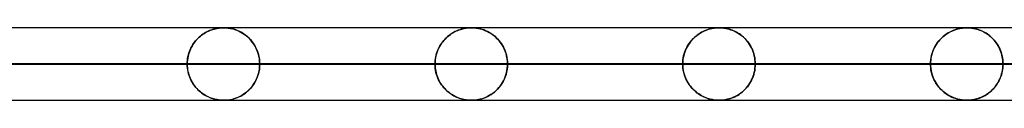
# Model space of a CAD drawing. Header units: millimetres. Extents: x -790 to 790, y -924 to 924.
# Tile 46 of 48: x 415 to 551, y 914 to 924. Entities that reach past the tile are written whole.
import ezdxf

# ---------------------------------------------------------------- set-up
doc = ezdxf.new("R2010")
doc.units = ezdxf.units.MM
doc.layers.add('HIDDEN', color=7, linetype='Continuous')
doc.layers.add('THICK', color=7, linetype='Continuous')

msp = doc.modelspace()

# ---------------------------------------------------------------- linework, layer by layer
at = {"layer": 'HIDDEN'}
for p, q in [((677, 923.99), (0, 923.99)), ((647.9, 923.98), (330.08, 923.98)), ((440.09, 922.82), (440.26, 922.96)), ((440.26, 922.96), (440.09, 922.82)), ((440.26, 922.96), (440.44, 923.09)), ((440.44, 923.08), (440.26, 922.96)), ((440.44, 923.09), (440.62, 923.21)), ((440.62, 923.2), (440.44, 923.08)), ((440.62, 923.21), (440.81, 923.32)), ((440.8, 923.31), (440.62, 923.2)), ((440.99, 923.42), (440.8, 923.31)), ((440.81, 923.32), (441, 923.42)), ((441.18, 923.51), (440.99, 923.42)), ((441, 923.42), (441.2, 923.52)), ((441.37, 923.6), (441.18, 923.51)), ((441.2, 923.52), (441.39, 923.6)), ((441.56, 923.67), (441.37, 923.6)), ((441.39, 923.6), (441.59, 923.68)), ((441.74, 923.73), (441.56, 923.67)), ((441.59, 923.68), (441.79, 923.75)), ((441.91, 923.78), (441.74, 923.73)), ((441.79, 923.75), (441.99, 923.81)), ((442.07, 923.83), (441.91, 923.78)), ((441.99, 923.81), (442.19, 923.85)), ((442.22, 923.86), (442.07, 923.83)), ((442.19, 923.85), (442.37, 923.89)), ((442.36, 923.89), (442.22, 923.86)), ((442.49, 923.91), (442.36, 923.89)), ((442.37, 923.89), (442.54, 923.92)), ((442.61, 923.93), (442.49, 923.91)), ((442.54, 923.92), (442.69, 923.94)), ((442.72, 923.95), (442.61, 923.93)), ((442.69, 923.94), (442.83, 923.96)), ((442.82, 923.96), (442.72, 923.95)), ((442.91, 923.96), (442.82, 923.96)), ((442.83, 923.96), (442.95, 923.97)), ((443, 923.97), (442.91, 923.96)), ((442.95, 923.97), (443.05, 923.97)), ((443.09, 923.98), (443, 923.97)), ((443.05, 923.97), (443.14, 923.98)), ((443.16, 923.98), (443.09, 923.98)), ((443.14, 923.98), (443.22, 923.98)), ((443.23, 923.98), (443.16, 923.98)), ((443.22, 923.98), (443.3, 923.98)), ((443.3, 923.98), (443.23, 923.98)), ((443.3, 923.98), (443.3, 923.98)), ((443.3, 923.98), (443.31, 923.98)), ((443.37, 923.98), (443.3, 923.98)), ((443.31, 923.98), (443.31, 923.98)), ((443.31, 923.98), (443.31, 923.98)), ((443.31, 923.98), (443.32, 923.98)), ((443.32, 923.98), (443.32, 923.98)), ((443.34, 923.98), (443.42, 923.98)), ((443.44, 923.98), (443.37, 923.98)), ((443.42, 923.98), (443.51, 923.98)), ((443.52, 923.98), (443.44, 923.98)), ((443.51, 923.98), (443.6, 923.97)), ((443.62, 923.97), (443.52, 923.98)), ((443.6, 923.97), (443.7, 923.96)), ((443.77, 923.96), (443.62, 923.97)), ((443.7, 923.96), (443.81, 923.95)), ((443.97, 923.94), (443.77, 923.96)), ((443.81, 923.95), (443.94, 923.94)), ((443.94, 923.94), (444.07, 923.92)), ((444.19, 923.9), (443.97, 923.94)), ((444.07, 923.92), (444.21, 923.9)), ((444.45, 923.85), (444.19, 923.9)), ((444.21, 923.9), (444.37, 923.86)), ((444.37, 923.86), (444.54, 923.82)), ((444.72, 923.77), (444.45, 923.85)), ((444.54, 923.82), (444.73, 923.77)), ((444.98, 923.69), (444.72, 923.77)), ((444.73, 923.77), (444.93, 923.71)), ((444.93, 923.71), (445.13, 923.63)), ((445.25, 923.58), (444.98, 923.69)), ((445.13, 923.63), (445.35, 923.54)), ((445.52, 923.45), (445.25, 923.58)), ((445.35, 923.54), (445.58, 923.43)), ((445.79, 923.31), (445.52, 923.45)), ((445.58, 923.43), (445.81, 923.3)), ((446.05, 923.15), (445.79, 923.31)), ((445.81, 923.3), (446.03, 923.16)), ((446.03, 923.16), (446.24, 923.01)), ((446.31, 922.96), (446.05, 923.15)), ((446.24, 923.01), (446.45, 922.85)), ((446.56, 922.75), (446.31, 922.96)), ((474.32, 922.92), (474.13, 922.77)), ((474.18, 922.81), (474.33, 922.93)), ((474.52, 923.07), (474.32, 922.92)), ((474.33, 922.93), (474.5, 923.05)), ((474.5, 923.05), (474.66, 923.17)), ((474.72, 923.2), (474.52, 923.07)), ((474.66, 923.17), (474.83, 923.27)), ((474.93, 923.33), (474.72, 923.2)), ((474.83, 923.27), (475, 923.37)), ((475.15, 923.45), (474.93, 923.33)), ((475, 923.37), (475.17, 923.46)), ((475.37, 923.55), (475.15, 923.45)), ((475.17, 923.46), (475.35, 923.54)), ((475.35, 923.54), (475.52, 923.61)), ((475.59, 923.64), (475.37, 923.55)), ((475.52, 923.61), (475.7, 923.68)), ((475.8, 923.72), (475.59, 923.64)), ((475.7, 923.68), (475.88, 923.74)), ((475.99, 923.78), (475.8, 923.72)), ((475.88, 923.74), (476.06, 923.8)), ((476.18, 923.83), (475.99, 923.78)), ((476.06, 923.8), (476.23, 923.84)), ((476.36, 923.87), (476.18, 923.83)), ((476.23, 923.84), (476.4, 923.88)), ((476.52, 923.9), (476.36, 923.87)), ((476.4, 923.88), (476.55, 923.91)), ((476.66, 923.93), (476.52, 923.9)), ((476.55, 923.91), (476.69, 923.93)), ((476.79, 923.94), (476.66, 923.93)), ((476.69, 923.93), (476.82, 923.95)), ((476.91, 923.96), (476.79, 923.94)), ((476.82, 923.95), (476.94, 923.96)), ((477.02, 923.97), (476.91, 923.96)), ((476.94, 923.96), (477.04, 923.97)), ((477.13, 923.97), (477.02, 923.97)), ((477.04, 923.97), (477.14, 923.97)), ((477.23, 923.98), (477.13, 923.97)), ((477.14, 923.97), (477.23, 923.98)), ((477.23, 923.98), (477.32, 923.98)), ((477.32, 923.98), (477.23, 923.98)), ((477.32, 923.98), (477.4, 923.98)), ((477.4, 923.98), (477.32, 923.98)), ((477.4, 923.98), (477.48, 923.98)), ((477.49, 923.98), (477.4, 923.98)), ((477.48, 923.98), (477.56, 923.98)), ((477.58, 923.98), (477.49, 923.98)), ((477.56, 923.98), (477.66, 923.97)), ((477.69, 923.97), (477.58, 923.98)), ((477.66, 923.97), (477.76, 923.97)), ((477.82, 923.96), (477.69, 923.97)), ((477.76, 923.97), (477.89, 923.96)), ((477.99, 923.95), (477.82, 923.96)), ((477.89, 923.96), (478.03, 923.94)), ((478.18, 923.92), (477.99, 923.95)), ((478.03, 923.94), (478.2, 923.92)), ((478.39, 923.88), (478.18, 923.92)), ((478.2, 923.92), (478.39, 923.88)), ((478.39, 923.88), (478.61, 923.83)), ((478.62, 923.83), (478.39, 923.88)), ((478.61, 923.83), (478.84, 923.77)), ((478.87, 923.76), (478.62, 923.83)), ((478.84, 923.77), (479.08, 923.69)), ((479.11, 923.68), (478.87, 923.76)), ((479.08, 923.69), (479.34, 923.58)), ((479.35, 923.58), (479.11, 923.68)), ((479.34, 923.58), (479.6, 923.46)), ((479.6, 923.47), (479.35, 923.58)), ((479.84, 923.34), (479.6, 923.47)), ((479.6, 923.46), (479.85, 923.33)), ((480.09, 923.19), (479.84, 923.34)), ((479.85, 923.33), (480.1, 923.18)), ((480.33, 923.03), (480.09, 923.19)), ((480.1, 923.18), (480.33, 923.02)), ((480.56, 922.84), (480.33, 923.03)), ((480.33, 923.02), (480.56, 922.85)), ((508.22, 922.76), (508.41, 922.91)), ((508.49, 922.98), (508.31, 922.83)), ((508.41, 922.91), (508.6, 923.06)), ((508.68, 923.11), (508.49, 922.98)), ((508.6, 923.06), (508.8, 923.19)), ((508.88, 923.24), (508.68, 923.11)), ((508.8, 923.19), (509, 923.31)), ((509.08, 923.36), (508.88, 923.24)), ((509, 923.31), (509.2, 923.42)), ((509.29, 923.46), (509.08, 923.36)), ((509.2, 923.42), (509.41, 923.52)), ((509.49, 923.56), (509.29, 923.46)), ((509.41, 923.52), (509.62, 923.61)), ((509.7, 923.64), (509.49, 923.56)), ((509.62, 923.61), (509.83, 923.69)), ((509.89, 923.72), (509.7, 923.64)), ((509.83, 923.69), (510.05, 923.77)), ((510.08, 923.77), (509.89, 923.72)), ((510.05, 923.77), (510.26, 923.82)), ((510.26, 923.82), (510.08, 923.77)), ((510.26, 923.82), (510.47, 923.87)), ((510.42, 923.86), (510.26, 923.82)), ((510.57, 923.89), (510.42, 923.86)), ((510.47, 923.87), (510.65, 923.91)), ((510.71, 923.92), (510.57, 923.89)), ((510.65, 923.91), (510.82, 923.93)), ((510.84, 923.94), (510.71, 923.92)), ((510.82, 923.93), (510.97, 923.95)), ((510.95, 923.95), (510.84, 923.94)), ((511.06, 923.96), (510.95, 923.95)), ((510.97, 923.95), (511.1, 923.96)), ((511.16, 923.97), (511.06, 923.96)), ((511.1, 923.96), (511.22, 923.97)), ((511.26, 923.97), (511.16, 923.97)), ((511.22, 923.97), (511.32, 923.98)), ((511.35, 923.98), (511.26, 923.97)), ((511.32, 923.98), (511.41, 923.98)), ((511.42, 923.98), (511.35, 923.98)), ((511.41, 923.98), (511.5, 923.98)), ((511.5, 923.98), (511.42, 923.98)), ((511.5, 923.98), (511.59, 923.98)), ((511.58, 923.98), (511.5, 923.98)), ((511.66, 923.98), (511.58, 923.98)), ((511.59, 923.98), (511.68, 923.98)), ((511.75, 923.97), (511.66, 923.98)), ((511.68, 923.98), (511.79, 923.97)), ((511.85, 923.97), (511.75, 923.97)), ((511.79, 923.97), (511.91, 923.96)), ((511.97, 923.96), (511.85, 923.97)), ((511.91, 923.96), (512.03, 923.95)), ((512.12, 923.94), (511.97, 923.96)), ((512.03, 923.95), (512.16, 923.94)), ((512.28, 923.92), (512.12, 923.94)), ((512.16, 923.94), (512.31, 923.91)), ((512.46, 923.89), (512.28, 923.92)), ((512.31, 923.91), (512.48, 923.88)), ((512.66, 923.84), (512.46, 923.89)), ((512.48, 923.88), (512.67, 923.84)), ((512.86, 923.79), (512.66, 923.84)), ((512.67, 923.84), (512.87, 923.79)), ((513.06, 923.73), (512.86, 923.79)), ((512.87, 923.79), (513.08, 923.72)), ((513.27, 923.66), (513.06, 923.73)), ((513.08, 923.72), (513.31, 923.64)), ((513.47, 923.57), (513.27, 923.66)), ((513.31, 923.64), (513.55, 923.54)), ((513.68, 923.48), (513.47, 923.57)), ((513.55, 923.54), (513.78, 923.42)), ((513.88, 923.37), (513.68, 923.48)), ((513.78, 923.42), (514.01, 923.3)), ((514.08, 923.26), (513.88, 923.37)), ((514.01, 923.3), (514.24, 923.16)), ((514.28, 923.13), (514.08, 923.26)), ((514.24, 923.16), (514.45, 923.01)), ((514.48, 922.99), (514.28, 923.13)), ((514.45, 923.01), (514.66, 922.85)), ((514.67, 922.84), (514.48, 922.99)), ((542.28, 922.73), (542.48, 922.89)), ((542.51, 922.91), (542.34, 922.78)), ((542.48, 922.89), (542.68, 923.04)), ((542.68, 923.04), (542.51, 922.91)), ((542.68, 923.04), (542.88, 923.18)), ((542.86, 923.17), (542.68, 923.04)), ((543.04, 923.28), (542.86, 923.17)), ((542.88, 923.18), (543.09, 923.31)), ((543.23, 923.39), (543.04, 923.28)), ((543.09, 923.31), (543.31, 923.42)), ((543.43, 923.48), (543.23, 923.39)), ((543.31, 923.42), (543.52, 923.53)), ((543.62, 923.57), (543.43, 923.48)), ((543.52, 923.53), (543.74, 923.62)), ((543.81, 923.65), (543.62, 923.57)), ((543.74, 923.62), (543.97, 923.71)), ((543.99, 923.71), (543.81, 923.65)), ((543.97, 923.71), (544.19, 923.78)), ((544.16, 923.77), (543.99, 923.71)), ((544.33, 923.82), (544.16, 923.77)), ((544.19, 923.78), (544.41, 923.84)), ((544.48, 923.85), (544.33, 923.82)), ((544.41, 923.84), (544.62, 923.88)), ((544.63, 923.88), (544.48, 923.85)), ((544.62, 923.88), (544.81, 923.92)), ((544.76, 923.91), (544.63, 923.88)), ((544.89, 923.93), (544.76, 923.91)), ((544.81, 923.92), (544.98, 923.94)), ((544.99, 923.94), (544.89, 923.93)), ((544.98, 923.94), (545.12, 923.96)), ((545.1, 923.95), (544.99, 923.94)), ((545.19, 923.96), (545.1, 923.95)), ((545.12, 923.96), (545.25, 923.97)), ((545.29, 923.97), (545.19, 923.96)), ((545.25, 923.97), (545.35, 923.97)), ((545.38, 923.98), (545.29, 923.97)), ((545.35, 923.97), (545.44, 923.98)), ((545.46, 923.98), (545.38, 923.98)), ((545.44, 923.98), (545.52, 923.98)), ((545.53, 923.98), (545.46, 923.98)), ((545.52, 923.98), (545.6, 923.98)), ((545.6, 923.98), (545.53, 923.98)), ((545.6, 923.98), (545.67, 923.98)), ((545.67, 923.98), (545.6, 923.98)), ((545.67, 923.98), (545.75, 923.98)), ((545.74, 923.98), (545.67, 923.98)), ((545.82, 923.98), (545.74, 923.98)), ((545.75, 923.98), (545.83, 923.97)), ((545.92, 923.97), (545.82, 923.98)), ((545.83, 923.97), (545.93, 923.97)), ((546.02, 923.96), (545.92, 923.97)), ((545.93, 923.97), (546.03, 923.96)), ((546.15, 923.95), (546.02, 923.96)), ((546.03, 923.96), (546.13, 923.95)), ((546.13, 923.95), (546.24, 923.94)), ((546.29, 923.93), (546.15, 923.95)), ((546.24, 923.94), (546.36, 923.92)), ((546.44, 923.91), (546.29, 923.93)), ((546.36, 923.92), (546.49, 923.9)), ((546.61, 923.88), (546.44, 923.91)), ((546.49, 923.9), (546.64, 923.87)), ((546.79, 923.83), (546.61, 923.88)), ((546.64, 923.87), (546.79, 923.84)), ((546.79, 923.84), (546.96, 923.79)), ((546.98, 923.79), (546.79, 923.83)), ((546.96, 923.79), (547.14, 923.74)), ((547.16, 923.73), (546.98, 923.79)), ((547.14, 923.74), (547.32, 923.67)), ((547.35, 923.66), (547.16, 923.73)), ((547.32, 923.67), (547.52, 923.6)), ((547.53, 923.59), (547.35, 923.66)), ((547.52, 923.6), (547.72, 923.51)), ((547.71, 923.51), (547.53, 923.59)), ((547.89, 923.42), (547.71, 923.51)), ((547.72, 923.51), (547.92, 923.41)), ((548.06, 923.33), (547.89, 923.42)), ((547.92, 923.41), (548.12, 923.3)), ((548.24, 923.22), (548.06, 923.33)), ((548.12, 923.3), (548.31, 923.18)), ((548.41, 923.11), (548.24, 923.22)), ((548.31, 923.18), (548.5, 923.05)), ((548.57, 922.99), (548.41, 923.11)), ((548.5, 923.05), (548.68, 922.91)), ((548.74, 922.86), (548.57, 922.99)), ((548.68, 922.91), (548.85, 922.77)), ((438.9, 921.39), (439.03, 921.6)), ((439.07, 921.67), (438.95, 921.47)), ((439.03, 921.6), (439.16, 921.8)), ((439.2, 921.86), (439.07, 921.67)), ((439.16, 921.8), (439.3, 921.99)), ((439.33, 922.04), (439.2, 921.86)), ((439.3, 921.99), (439.44, 922.18)), ((439.47, 922.21), (439.33, 922.04)), ((439.44, 922.18), (439.6, 922.35)), ((439.62, 922.37), (439.47, 922.21)), ((439.6, 922.35), (439.75, 922.52)), ((439.77, 922.53), (439.62, 922.37)), ((439.75, 922.52), (439.92, 922.67)), ((439.93, 922.68), (439.77, 922.53)), ((439.92, 922.67), (440.09, 922.82)), ((440.09, 922.82), (439.93, 922.68)), ((446.45, 922.85), (446.65, 922.68)), ((446.8, 922.53), (446.56, 922.75)), ((446.65, 922.68), (446.84, 922.5)), ((447.03, 922.29), (446.8, 922.53)), ((446.84, 922.5), (447.02, 922.3)), ((447.02, 922.3), (447.19, 922.1)), ((447.24, 922.02), (447.03, 922.29)), ((447.19, 922.1), (447.35, 921.88)), ((447.44, 921.74), (447.24, 922.02)), ((447.35, 921.88), (447.5, 921.65)), ((447.62, 921.44), (447.44, 921.74)), ((447.5, 921.65), (447.65, 921.4)), ((473.15, 921.64), (473.02, 921.41)), ((473.07, 921.51), (473.19, 921.7)), ((473.29, 921.85), (473.15, 921.64)), ((473.19, 921.7), (473.31, 921.88)), ((473.45, 922.05), (473.29, 921.85)), ((473.31, 921.88), (473.45, 922.05)), ((473.6, 922.25), (473.45, 922.05)), ((473.45, 922.05), (473.58, 922.22)), ((473.58, 922.22), (473.72, 922.38)), ((473.77, 922.43), (473.6, 922.25)), ((473.72, 922.38), (473.87, 922.53)), ((473.94, 922.6), (473.77, 922.43)), ((473.87, 922.53), (474.02, 922.67)), ((474.13, 922.77), (473.94, 922.6)), ((474.02, 922.67), (474.18, 922.81)), ((480.56, 922.85), (480.77, 922.66)), ((480.79, 922.64), (480.56, 922.84)), ((480.77, 922.66), (480.98, 922.46)), ((481, 922.43), (480.79, 922.64)), ((480.98, 922.46), (481.17, 922.24)), ((481.21, 922.19), (481, 922.43)), ((481.17, 922.24), (481.35, 922.02)), ((481.41, 921.94), (481.21, 922.19)), ((481.35, 922.02), (481.52, 921.78)), ((481.59, 921.67), (481.41, 921.94)), ((481.52, 921.78), (481.67, 921.54)), ((481.76, 921.38), (481.59, 921.67)), ((481.67, 921.54), (481.81, 921.29)), ((507.22, 921.58), (507.09, 921.36)), ((507.11, 921.39), (507.24, 921.62)), ((507.35, 921.79), (507.22, 921.58)), ((507.24, 921.62), (507.38, 921.83)), ((507.49, 921.98), (507.35, 921.79)), ((507.38, 921.83), (507.54, 922.04)), ((507.64, 922.17), (507.49, 921.98)), ((507.54, 922.04), (507.7, 922.24)), ((507.8, 922.35), (507.64, 922.17)), ((507.7, 922.24), (507.87, 922.42)), ((507.96, 922.52), (507.8, 922.35)), ((507.87, 922.42), (508.04, 922.6)), ((508.13, 922.68), (507.96, 922.52)), ((508.04, 922.6), (508.22, 922.76)), ((508.31, 922.83), (508.13, 922.68)), ((514.66, 922.85), (514.86, 922.67)), ((514.86, 922.67), (514.67, 922.84)), ((514.86, 922.67), (515.05, 922.49)), ((515.04, 922.5), (514.86, 922.67)), ((515.21, 922.31), (515.04, 922.5)), ((515.05, 922.49), (515.23, 922.29)), ((515.38, 922.11), (515.21, 922.31)), ((515.23, 922.29), (515.4, 922.08)), ((515.54, 921.9), (515.38, 922.11)), ((515.4, 922.08), (515.56, 921.87)), ((515.69, 921.68), (515.54, 921.9)), ((515.56, 921.87), (515.71, 921.64)), ((515.82, 921.45), (515.69, 921.68)), ((515.71, 921.64), (515.84, 921.41)), ((541.33, 921.61), (541.22, 921.41)), ((541.27, 921.5), (541.42, 921.73)), ((541.46, 921.8), (541.33, 921.61)), ((541.42, 921.73), (541.57, 921.96)), ((541.59, 921.98), (541.46, 921.8)), ((541.57, 921.96), (541.74, 922.17)), ((541.73, 922.16), (541.59, 921.98)), ((541.87, 922.32), (541.73, 922.16)), ((541.74, 922.17), (541.91, 922.37)), ((542.02, 922.48), (541.87, 922.32)), ((541.91, 922.37), (542.09, 922.55)), ((542.18, 922.63), (542.02, 922.48)), ((542.09, 922.55), (542.28, 922.73)), ((542.34, 922.78), (542.18, 922.63)), ((548.9, 922.73), (548.74, 922.86)), ((548.85, 922.77), (549.02, 922.61)), ((549.05, 922.58), (548.9, 922.73)), ((549.02, 922.61), (549.18, 922.45)), ((549.2, 922.43), (549.05, 922.58)), ((549.18, 922.45), (549.34, 922.28)), ((549.35, 922.27), (549.2, 922.43)), ((549.34, 922.28), (549.48, 922.11)), ((549.49, 922.1), (549.35, 922.27)), ((549.48, 922.11), (549.62, 921.92)), ((549.63, 921.92), (549.49, 922.1)), ((549.62, 921.92), (549.76, 921.72)), ((549.75, 921.73), (549.63, 921.92)), ((549.87, 921.54), (549.75, 921.73)), ((549.76, 921.72), (549.88, 921.52)), ((549.99, 921.34), (549.87, 921.54)), ((438.39, 920), (438.44, 920.24)), ((438.46, 920.32), (438.4, 920.07)), ((438.44, 920.24), (438.51, 920.49)), ((438.54, 920.57), (438.46, 920.32)), ((438.51, 920.49), (438.6, 920.72)), ((438.63, 920.81), (438.54, 920.57)), ((438.6, 920.72), (438.69, 920.95)), ((438.72, 921.04), (438.63, 920.81)), ((438.69, 920.95), (438.79, 921.18)), ((438.83, 921.25), (438.72, 921.04)), ((438.79, 921.18), (438.9, 921.39)), ((438.95, 921.47), (438.83, 921.25)), ((447.79, 921.13), (447.62, 921.44)), ((447.65, 921.4), (447.78, 921.15)), ((447.78, 921.15), (447.9, 920.87)), ((447.93, 920.79), (447.79, 921.13)), ((447.9, 920.87), (448, 920.59)), ((448.05, 920.45), (447.93, 920.79)), ((448, 920.59), (448.09, 920.29)), ((448.14, 920.09), (448.05, 920.45)), ((448.09, 920.29), (448.16, 919.98)), ((472.48, 919.97), (472.54, 920.21)), ((472.59, 920.41), (472.52, 920.14)), ((472.54, 920.21), (472.6, 920.44)), ((472.68, 920.68), (472.59, 920.41)), ((472.6, 920.44), (472.68, 920.67)), ((472.78, 920.93), (472.68, 920.68)), ((472.68, 920.67), (472.76, 920.89)), ((472.76, 920.89), (472.86, 921.1)), ((472.89, 921.18), (472.78, 920.93)), ((472.86, 921.1), (472.96, 921.31)), ((473.02, 921.41), (472.89, 921.18)), ((472.96, 921.31), (473.07, 921.51)), ((481.91, 921.08), (481.76, 921.38)), ((481.81, 921.29), (481.93, 921.03)), ((482.04, 920.76), (481.91, 921.08)), ((481.93, 921.03), (482.04, 920.76)), ((482.04, 920.76), (482.14, 920.48)), ((482.16, 920.42), (482.04, 920.76)), ((482.14, 920.48), (482.22, 920.2)), ((482.25, 920.07), (482.16, 920.42)), ((482.22, 920.2), (482.28, 919.9)), ((506.61, 920.11), (506.69, 920.38)), ((506.69, 920.38), (506.62, 920.12)), ((506.69, 920.38), (506.77, 920.65)), ((506.77, 920.64), (506.69, 920.38)), ((506.77, 920.65), (506.87, 920.9)), ((506.87, 920.89), (506.77, 920.64)), ((506.87, 920.9), (506.98, 921.15)), ((506.97, 921.13), (506.87, 920.89)), ((507.09, 921.36), (506.97, 921.13)), ((506.98, 921.15), (507.11, 921.39)), ((515.95, 921.21), (515.82, 921.45)), ((515.84, 921.41), (515.97, 921.17)), ((516.07, 920.95), (515.95, 921.21)), ((515.97, 921.17), (516.08, 920.93)), ((516.17, 920.69), (516.07, 920.95)), ((516.08, 920.93), (516.18, 920.67)), ((516.26, 920.42), (516.17, 920.69)), ((516.18, 920.67), (516.26, 920.41)), ((516.33, 920.14), (516.26, 920.42)), ((516.26, 920.41), (516.33, 920.14)), ((540.76, 920.28), (540.7, 920.03)), ((540.73, 920.17), (540.81, 920.46)), ((540.83, 920.52), (540.76, 920.28)), ((540.81, 920.46), (540.9, 920.73)), ((540.91, 920.75), (540.83, 920.52)), ((540.9, 920.73), (541.01, 921)), ((541, 920.98), (540.91, 920.75)), ((541.11, 921.2), (541, 920.98)), ((541.01, 921), (541.14, 921.25)), ((541.22, 921.41), (541.11, 921.2)), ((541.14, 921.25), (541.27, 921.5)), ((549.88, 921.52), (550, 921.3)), ((550.09, 921.13), (549.99, 921.34)), ((550, 921.3), (550.11, 921.08)), ((550.19, 920.91), (550.09, 921.13)), ((550.11, 921.08), (550.21, 920.85)), ((550.27, 920.69), (550.19, 920.91)), ((550.21, 920.85), (550.3, 920.6)), ((550.35, 920.46), (550.27, 920.69)), ((550.3, 920.6), (550.38, 920.35)), ((550.41, 920.22), (550.35, 920.46)), ((550.38, 920.35), (550.45, 920.09)), ((550.47, 919.98), (550.41, 920.22)), ((227.41, 918.99), (438.28, 918.99)), ((438.28, 918.99), (227.41, 918.99)), ((448.26, 918.99), (232.49, 918.99)), ((232.49, 918.99), (448.26, 918.99)), ((244.77, 918.99), (472.38, 918.99)), ((472.38, 918.99), (244.77, 918.99)), ((482.36, 918.99), (249.85, 918.99)), ((249.85, 918.99), (482.36, 918.99)), ((262.13, 918.99), (506.49, 918.99)), ((506.49, 918.99), (262.13, 918.99)), ((516.47, 918.99), (267.21, 918.99)), ((267.21, 918.99), (516.47, 918.99)), ((279.48, 918.99), (540.59, 918.99)), ((540.59, 918.99), (279.48, 918.99)), ((550.57, 918.99), (284.57, 918.99)), ((284.57, 918.99), (550.57, 918.99)), ((296.84, 918.99), (574.69, 918.99)), ((574.69, 918.99), (296.84, 918.99)), ((584.67, 918.99), (301.92, 918.99)), ((301.92, 918.99), (584.67, 918.99)), ((314.2, 918.99), (608.79, 918.99)), ((608.79, 918.99), (314.2, 918.99)), ((618.77, 918.99), (319.28, 918.99)), ((319.28, 918.99), (618.77, 918.99)), ((331.56, 918.99), (642.89, 918.99)), ((642.89, 918.99), (331.56, 918.99)), ((652.87, 918.99), (336.64, 918.99)), ((336.64, 918.99), (652.87, 918.99)), ((438.28, 918.99), (414.16, 918.99)), ((414.16, 918.99), (438.28, 918.99)), ((438.29, 919.27), (438.28, 918.99)), ((438.28, 918.99), (438.29, 919.24)), ((438.28, 918.99), (438.29, 918.74)), ((438.29, 918.71), (438.28, 918.99)), ((438.31, 919.54), (438.29, 919.27)), ((438.29, 919.24), (438.31, 919.49)), ((438.35, 919.81), (438.31, 919.54)), ((438.31, 919.49), (438.34, 919.75)), ((438.34, 919.75), (438.39, 920)), ((438.4, 920.07), (438.35, 919.81)), ((448.21, 919.73), (448.14, 920.09)), ((448.16, 919.98), (448.22, 919.65)), ((448.25, 919.36), (448.21, 919.73)), ((448.22, 919.65), (448.25, 919.32)), ((448.26, 918.99), (448.25, 919.36)), ((448.25, 919.32), (448.26, 918.99)), ((448.25, 918.66), (448.26, 918.99)), ((448.26, 918.99), (448.25, 918.62)), ((472.38, 918.99), (448.26, 918.99)), ((448.26, 918.99), (472.38, 918.99)), ((472.39, 919.28), (472.38, 918.99)), ((472.38, 918.99), (472.39, 919.24)), ((472.38, 918.99), (472.39, 918.74)), ((472.39, 918.7), (472.38, 918.99)), ((472.42, 919.57), (472.39, 919.28)), ((472.39, 919.24), (472.41, 919.48)), ((472.41, 919.48), (472.44, 919.73)), ((472.46, 919.86), (472.42, 919.57)), ((472.44, 919.73), (472.48, 919.97)), ((472.52, 920.14), (472.46, 919.86)), ((482.31, 919.72), (482.25, 920.07)), ((482.28, 919.9), (482.33, 919.6)), ((482.35, 919.36), (482.31, 919.72)), ((482.33, 919.6), (482.35, 919.3)), ((482.36, 918.99), (482.35, 919.36)), ((482.35, 919.3), (482.36, 918.99)), ((482.35, 918.68), (482.36, 918.99)), ((482.36, 918.99), (482.35, 918.62)), ((506.49, 918.99), (482.36, 918.99)), ((482.36, 918.99), (506.49, 918.99)), ((506.52, 919.56), (506.49, 919.28)), ((506.49, 919.27), (506.52, 919.55)), ((506.49, 919.28), (506.49, 918.99)), ((506.49, 918.99), (506.49, 919.27)), ((506.49, 918.99), (506.49, 918.71)), ((506.49, 918.7), (506.49, 918.99)), ((506.56, 919.84), (506.52, 919.56)), ((506.52, 919.55), (506.56, 919.83)), ((506.62, 920.12), (506.56, 919.84)), ((506.56, 919.83), (506.61, 920.11)), ((516.33, 920.14), (516.39, 919.86)), ((516.39, 919.86), (516.33, 920.14)), ((516.39, 919.86), (516.43, 919.57)), ((516.43, 919.57), (516.39, 919.86)), ((516.43, 919.57), (516.46, 919.28)), ((516.46, 919.28), (516.43, 919.57)), ((516.46, 919.28), (516.47, 918.99)), ((516.47, 918.99), (516.46, 919.28)), ((516.46, 918.7), (516.47, 918.99)), ((516.47, 918.99), (516.46, 918.7)), ((540.59, 918.99), (516.47, 918.99)), ((516.47, 918.99), (540.59, 918.99)), ((540.62, 919.52), (540.59, 919.26)), ((540.59, 918.99), (540.6, 919.29)), ((540.59, 919.26), (540.59, 918.99)), ((540.59, 918.99), (540.6, 918.69)), ((540.59, 918.72), (540.59, 918.99)), ((540.6, 919.29), (540.62, 919.59)), ((540.62, 919.59), (540.67, 919.88)), ((540.65, 919.78), (540.62, 919.52)), ((540.7, 920.03), (540.65, 919.78)), ((540.67, 919.88), (540.73, 920.17)), ((550.45, 920.09), (550.5, 919.82)), ((550.51, 919.73), (550.47, 919.98)), ((550.5, 919.82), (550.54, 919.55)), ((550.54, 919.49), (550.51, 919.73)), ((550.54, 919.55), (550.56, 919.27)), ((550.56, 919.24), (550.54, 919.49)), ((550.56, 919.27), (550.57, 918.99)), ((550.57, 918.99), (550.56, 919.24)), ((550.56, 918.71), (550.57, 918.99)), ((550.57, 918.99), (550.56, 918.74)), ((574.69, 918.99), (550.57, 918.99)), ((550.57, 918.99), (574.69, 918.99)), ((438.29, 918.74), (438.31, 918.49)), ((438.31, 918.44), (438.29, 918.71)), ((438.31, 918.49), (438.34, 918.23)), ((438.35, 918.17), (438.31, 918.44)), ((438.34, 918.23), (438.39, 917.98)), ((438.4, 917.91), (438.35, 918.17)), ((438.39, 917.98), (438.44, 917.74)), ((438.46, 917.66), (438.4, 917.91)), ((438.44, 917.74), (438.51, 917.49)), ((438.54, 917.41), (438.46, 917.66)), ((438.51, 917.49), (438.6, 917.26)), ((448.05, 917.53), (447.93, 917.19)), ((448.01, 917.41), (448.1, 917.71)), ((448.14, 917.89), (448.05, 917.53)), ((448.1, 917.71), (448.17, 918.02)), ((448.21, 918.25), (448.14, 917.89)), ((448.17, 918.02), (448.22, 918.34)), ((448.25, 918.62), (448.21, 918.25)), ((448.22, 918.34), (448.25, 918.66)), ((472.39, 918.74), (472.41, 918.5)), ((472.42, 918.41), (472.39, 918.7)), ((472.41, 918.5), (472.44, 918.25)), ((472.46, 918.12), (472.42, 918.41)), ((472.44, 918.25), (472.48, 918.01)), ((472.52, 917.84), (472.46, 918.12)), ((472.48, 918.01), (472.54, 917.77)), ((472.59, 917.57), (472.52, 917.84)), ((472.54, 917.77), (472.6, 917.54)), ((472.68, 917.3), (472.59, 917.57)), ((472.6, 917.54), (472.68, 917.31)), ((482.16, 917.56), (482.04, 917.22)), ((482.04, 917.22), (482.14, 917.5)), ((482.14, 917.5), (482.22, 917.78)), ((482.25, 917.91), (482.16, 917.56)), ((482.22, 917.78), (482.28, 918.08)), ((482.31, 918.26), (482.25, 917.91)), ((482.28, 918.08), (482.33, 918.38)), ((482.35, 918.62), (482.31, 918.26)), ((482.33, 918.38), (482.35, 918.68)), ((506.49, 918.71), (506.52, 918.43)), ((506.52, 918.42), (506.49, 918.7)), ((506.52, 918.43), (506.56, 918.15)), ((506.56, 918.14), (506.52, 918.42)), ((506.56, 918.15), (506.61, 917.87)), ((506.62, 917.86), (506.56, 918.14)), ((506.61, 917.87), (506.69, 917.6)), ((506.69, 917.6), (506.62, 917.86)), ((506.69, 917.6), (506.77, 917.33)), ((506.77, 917.34), (506.69, 917.6)), ((516.26, 917.56), (516.17, 917.29)), ((516.18, 917.31), (516.26, 917.57)), ((516.26, 917.57), (516.33, 917.84)), ((516.33, 917.84), (516.26, 917.56)), ((516.33, 917.84), (516.39, 918.12)), ((516.39, 918.12), (516.33, 917.84)), ((516.39, 918.12), (516.43, 918.41)), ((516.43, 918.41), (516.39, 918.12)), ((516.43, 918.41), (516.46, 918.7)), ((516.46, 918.7), (516.43, 918.41)), ((540.62, 918.46), (540.59, 918.72)), ((540.6, 918.69), (540.62, 918.39)), ((540.65, 918.2), (540.62, 918.46)), ((540.62, 918.39), (540.67, 918.1)), ((540.7, 917.95), (540.65, 918.2)), ((540.67, 918.1), (540.73, 917.81)), ((540.76, 917.7), (540.7, 917.95)), ((540.73, 917.81), (540.81, 917.52)), ((540.83, 917.46), (540.76, 917.7)), ((540.81, 917.52), (540.9, 917.25)), ((550.35, 917.52), (550.27, 917.29)), ((550.3, 917.38), (550.38, 917.63)), ((550.41, 917.76), (550.35, 917.52)), ((550.38, 917.63), (550.45, 917.89)), ((550.47, 918), (550.41, 917.76)), ((550.45, 917.89), (550.5, 918.16)), ((550.51, 918.25), (550.47, 918)), ((550.5, 918.16), (550.54, 918.43)), ((550.54, 918.49), (550.51, 918.25)), ((550.56, 918.74), (550.54, 918.49)), ((550.54, 918.43), (550.56, 918.71)), ((438.63, 917.17), (438.54, 917.41)), ((438.6, 917.26), (438.69, 917.03)), ((438.72, 916.94), (438.63, 917.17)), ((438.69, 917.03), (438.79, 916.8)), ((438.83, 916.73), (438.72, 916.94)), ((438.79, 916.8), (438.9, 916.59)), ((438.95, 916.51), (438.83, 916.73)), ((438.9, 916.59), (439.03, 916.38)), ((439.07, 916.31), (438.95, 916.51)), ((439.03, 916.38), (439.16, 916.18)), ((439.2, 916.12), (439.07, 916.31)), ((439.16, 916.18), (439.3, 915.99)), ((439.33, 915.94), (439.2, 916.12)), ((447.21, 915.91), (447.37, 916.13)), ((447.44, 916.24), (447.24, 915.96)), ((447.37, 916.13), (447.52, 916.36)), ((447.62, 916.54), (447.44, 916.24)), ((447.52, 916.36), (447.66, 916.6)), ((447.79, 916.85), (447.62, 916.54)), ((447.66, 916.6), (447.79, 916.86)), ((447.93, 917.19), (447.79, 916.85)), ((447.79, 916.86), (447.91, 917.13)), ((447.91, 917.13), (448.01, 917.41)), ((472.68, 917.31), (472.76, 917.09)), ((472.78, 917.05), (472.68, 917.3)), ((472.76, 917.09), (472.86, 916.88)), ((472.89, 916.8), (472.78, 917.05)), ((472.86, 916.88), (472.96, 916.67)), ((473.02, 916.57), (472.89, 916.8)), ((472.96, 916.67), (473.07, 916.47)), ((473.15, 916.34), (473.02, 916.57)), ((473.07, 916.47), (473.19, 916.28)), ((473.29, 916.13), (473.15, 916.34)), ((473.19, 916.28), (473.31, 916.1)), ((473.45, 915.93), (473.29, 916.13)), ((481.35, 915.96), (481.52, 916.2)), ((481.59, 916.31), (481.41, 916.04)), ((481.52, 916.2), (481.67, 916.44)), ((481.76, 916.6), (481.59, 916.31)), ((481.67, 916.44), (481.81, 916.69)), ((481.91, 916.9), (481.76, 916.6)), ((481.81, 916.69), (481.93, 916.95)), ((482.04, 917.22), (481.91, 916.9)), ((481.93, 916.95), (482.04, 917.22)), ((506.87, 917.09), (506.77, 917.34)), ((506.77, 917.33), (506.87, 917.08)), ((506.97, 916.85), (506.87, 917.09)), ((506.87, 917.08), (506.98, 916.83)), ((507.09, 916.62), (506.97, 916.85)), ((506.98, 916.83), (507.11, 916.59)), ((507.22, 916.4), (507.09, 916.62)), ((507.11, 916.59), (507.24, 916.36)), ((507.35, 916.19), (507.22, 916.4)), ((507.24, 916.36), (507.38, 916.15)), ((507.49, 916), (507.35, 916.19)), ((507.38, 916.15), (507.54, 915.94)), ((515.4, 915.9), (515.56, 916.11)), ((515.69, 916.3), (515.54, 916.08)), ((515.56, 916.11), (515.71, 916.34)), ((515.82, 916.53), (515.69, 916.3)), ((515.71, 916.34), (515.84, 916.57)), ((515.95, 916.77), (515.82, 916.53)), ((515.84, 916.57), (515.97, 916.81)), ((516.07, 917.03), (515.95, 916.77)), ((515.97, 916.81), (516.08, 917.05)), ((516.17, 917.29), (516.07, 917.03)), ((516.08, 917.05), (516.18, 917.31)), ((540.91, 917.23), (540.83, 917.46)), ((540.9, 917.25), (541.01, 916.98)), ((541, 917), (540.91, 917.23)), ((541.11, 916.78), (541, 917)), ((541.01, 916.98), (541.14, 916.73)), ((541.22, 916.57), (541.11, 916.78)), ((541.14, 916.73), (541.27, 916.48)), ((541.33, 916.37), (541.22, 916.57)), ((541.27, 916.48), (541.42, 916.25)), ((541.46, 916.18), (541.33, 916.37)), ((541.42, 916.25), (541.57, 916.02)), ((541.59, 916), (541.46, 916.18)), ((549.62, 916.06), (549.76, 916.26)), ((549.75, 916.25), (549.63, 916.06)), ((549.87, 916.44), (549.75, 916.25)), ((549.76, 916.26), (549.88, 916.46)), ((549.99, 916.64), (549.87, 916.44)), ((549.88, 916.46), (550, 916.68)), ((550.09, 916.85), (549.99, 916.64)), ((550, 916.68), (550.11, 916.9)), ((550.19, 917.07), (550.09, 916.85)), ((550.11, 916.9), (550.21, 917.13)), ((550.27, 917.29), (550.19, 917.07)), ((550.21, 917.13), (550.3, 917.38)), ((439.3, 915.99), (439.44, 915.8)), ((439.47, 915.77), (439.33, 915.94)), ((439.44, 915.8), (439.6, 915.63)), ((439.62, 915.61), (439.47, 915.77)), ((439.6, 915.63), (439.75, 915.46)), ((439.77, 915.45), (439.62, 915.61)), ((439.75, 915.46), (439.92, 915.31)), ((439.93, 915.3), (439.77, 915.45)), ((439.92, 915.31), (440.09, 915.16)), ((440.09, 915.16), (439.93, 915.3)), ((440.09, 915.16), (440.26, 915.02)), ((440.26, 915.02), (440.09, 915.16)), ((440.26, 915.02), (440.44, 914.89)), ((440.44, 914.9), (440.26, 915.02)), ((440.62, 914.78), (440.44, 914.9)), ((440.44, 914.89), (440.62, 914.77)), ((440.8, 914.67), (440.62, 914.78)), ((440.62, 914.77), (440.81, 914.66)), ((446.05, 914.83), (445.79, 914.67)), ((445.86, 914.71), (446.08, 914.85)), ((446.31, 915.02), (446.05, 914.83)), ((446.08, 914.85), (446.29, 915)), ((446.29, 915), (446.49, 915.16)), ((446.56, 915.23), (446.31, 915.02)), ((446.49, 915.16), (446.68, 915.33)), ((446.8, 915.45), (446.56, 915.23)), ((446.68, 915.33), (446.87, 915.52)), ((447.03, 915.69), (446.8, 915.45)), ((446.87, 915.52), (447.05, 915.71)), ((447.24, 915.96), (447.03, 915.69)), ((447.05, 915.71), (447.21, 915.91)), ((473.31, 916.1), (473.45, 915.93)), ((473.45, 915.93), (473.58, 915.76)), ((473.6, 915.73), (473.45, 915.93)), ((473.58, 915.76), (473.72, 915.6)), ((473.77, 915.55), (473.6, 915.73)), ((473.72, 915.6), (473.87, 915.45)), ((473.94, 915.38), (473.77, 915.55)), ((473.87, 915.45), (474.02, 915.31)), ((474.13, 915.21), (473.94, 915.38)), ((474.02, 915.31), (474.18, 915.17)), ((474.32, 915.06), (474.13, 915.21)), ((474.18, 915.17), (474.33, 915.05)), ((474.52, 914.91), (474.32, 915.06)), ((474.33, 915.05), (474.5, 914.93)), ((474.5, 914.93), (474.66, 914.81)), ((474.72, 914.78), (474.52, 914.91)), ((474.66, 914.81), (474.83, 914.71)), ((474.93, 914.65), (474.72, 914.78)), ((480.09, 914.79), (479.84, 914.64)), ((479.85, 914.65), (480.1, 914.8)), ((480.33, 914.95), (480.09, 914.79)), ((480.1, 914.8), (480.33, 914.96)), ((480.56, 915.14), (480.33, 914.95)), ((480.33, 914.96), (480.56, 915.13)), ((480.79, 915.34), (480.56, 915.14)), ((480.56, 915.13), (480.77, 915.32)), ((480.77, 915.32), (480.98, 915.52)), ((481, 915.55), (480.79, 915.34)), ((480.98, 915.52), (481.17, 915.74)), ((481.21, 915.79), (481, 915.55)), ((481.17, 915.74), (481.35, 915.96)), ((481.41, 916.04), (481.21, 915.79)), ((507.64, 915.81), (507.49, 916)), ((507.54, 915.94), (507.7, 915.74)), ((507.8, 915.63), (507.64, 915.81)), ((507.7, 915.74), (507.87, 915.56)), ((507.96, 915.46), (507.8, 915.63)), ((507.87, 915.56), (508.04, 915.38)), ((508.13, 915.3), (507.96, 915.46)), ((508.04, 915.38), (508.22, 915.22)), ((508.31, 915.15), (508.13, 915.3)), ((508.22, 915.22), (508.41, 915.07)), ((508.49, 915), (508.31, 915.15)), ((508.41, 915.07), (508.6, 914.92)), ((508.68, 914.87), (508.49, 915)), ((508.6, 914.92), (508.8, 914.79)), ((508.88, 914.74), (508.68, 914.87)), ((508.8, 914.79), (509, 914.67)), ((514.01, 914.68), (514.24, 914.82)), ((514.28, 914.85), (514.08, 914.72)), ((514.24, 914.82), (514.45, 914.97)), ((514.48, 914.99), (514.28, 914.85)), ((514.45, 914.97), (514.66, 915.13)), ((514.67, 915.14), (514.48, 914.99)), ((514.66, 915.13), (514.86, 915.31)), ((514.86, 915.31), (514.67, 915.14)), ((514.86, 915.31), (515.05, 915.49)), ((515.04, 915.48), (514.86, 915.31)), ((515.21, 915.67), (515.04, 915.48)), ((515.05, 915.49), (515.23, 915.69)), ((515.38, 915.87), (515.21, 915.67)), ((515.23, 915.69), (515.4, 915.9)), ((515.54, 916.08), (515.38, 915.87)), ((541.57, 916.02), (541.74, 915.81)), ((541.73, 915.82), (541.59, 916)), ((541.87, 915.66), (541.73, 915.82)), ((541.74, 915.81), (541.91, 915.61)), ((542.02, 915.5), (541.87, 915.66)), ((541.91, 915.61), (542.09, 915.43)), ((542.18, 915.35), (542.02, 915.5)), ((542.09, 915.43), (542.28, 915.25)), ((542.34, 915.2), (542.18, 915.35)), ((542.28, 915.25), (542.48, 915.09)), ((542.51, 915.07), (542.34, 915.2)), ((542.48, 915.09), (542.68, 914.94)), ((542.68, 914.94), (542.51, 915.07)), ((542.68, 914.94), (542.88, 914.8)), ((542.86, 914.81), (542.68, 914.94)), ((543.04, 914.7), (542.86, 914.81)), ((542.88, 914.8), (543.09, 914.67)), ((548.24, 914.76), (548.06, 914.65)), ((548.12, 914.68), (548.31, 914.8)), ((548.41, 914.87), (548.24, 914.76)), ((548.31, 914.8), (548.5, 914.93)), ((548.57, 914.99), (548.41, 914.87)), ((548.5, 914.93), (548.68, 915.07)), ((548.74, 915.12), (548.57, 914.99)), ((548.68, 915.07), (548.85, 915.21)), ((548.9, 915.25), (548.74, 915.12)), ((548.85, 915.21), (549.02, 915.37)), ((549.05, 915.4), (548.9, 915.25)), ((549.02, 915.37), (549.18, 915.53)), ((549.2, 915.55), (549.05, 915.4)), ((549.18, 915.53), (549.34, 915.7)), ((549.35, 915.71), (549.2, 915.55)), ((549.34, 915.7), (549.48, 915.87)), ((549.49, 915.88), (549.35, 915.71)), ((549.48, 915.87), (549.62, 916.06)), ((549.63, 916.06), (549.49, 915.88)), ((677, 913.99), (0, 913.99)), ((225.93, 914), (443.3, 914)), ((243.29, 914), (477.4, 914)), ((260.65, 914), (511.5, 914)), ((278, 914), (545.6, 914)), ((295.36, 914), (579.7, 914)), ((312.72, 914), (613.8, 914)), ((330.08, 914), (647.9, 914)), ((330.08, 914), (647.9, 914)), ((440.99, 914.56), (440.8, 914.67)), ((440.81, 914.66), (441, 914.56)), ((441.18, 914.47), (440.99, 914.56)), ((441, 914.56), (441.2, 914.46)), ((441.37, 914.38), (441.18, 914.47)), ((441.2, 914.46), (441.39, 914.38)), ((441.56, 914.31), (441.37, 914.38)), ((441.39, 914.38), (441.59, 914.3)), ((441.74, 914.25), (441.56, 914.31)), ((441.59, 914.3), (441.79, 914.23)), ((441.91, 914.2), (441.74, 914.25)), ((441.79, 914.23), (441.99, 914.17)), ((442.07, 914.15), (441.91, 914.2)), ((441.99, 914.17), (442.19, 914.13)), ((442.22, 914.12), (442.07, 914.15)), ((442.19, 914.13), (442.37, 914.09)), ((442.36, 914.09), (442.22, 914.12)), ((442.49, 914.07), (442.36, 914.09)), ((442.37, 914.09), (442.54, 914.06)), ((442.61, 914.05), (442.49, 914.07)), ((442.54, 914.06), (442.69, 914.04)), ((442.72, 914.03), (442.61, 914.05)), ((442.69, 914.04), (442.83, 914.02)), ((442.82, 914.02), (442.72, 914.03)), ((442.91, 914.02), (442.82, 914.02)), ((442.83, 914.02), (442.95, 914.01)), ((443, 914.01), (442.91, 914.02)), ((442.95, 914.01), (443.05, 914.01)), ((443.09, 914), (443, 914.01)), ((443.05, 914.01), (443.14, 914)), ((443.16, 914), (443.09, 914)), ((443.14, 914), (443.22, 914)), ((443.23, 914), (443.16, 914)), ((443.22, 914), (443.3, 914)), ((443.3, 914), (443.23, 914)), ((443.3, 914), (443.38, 914)), ((443.37, 914), (443.3, 914)), ((443.44, 914), (443.37, 914)), ((443.38, 914), (443.46, 914)), ((443.52, 914), (443.44, 914)), ((443.46, 914), (443.55, 914.01)), ((443.62, 914.01), (443.52, 914)), ((443.55, 914.01), (443.64, 914.01)), ((443.77, 914.02), (443.62, 914.01)), ((443.64, 914.01), (443.74, 914.02)), ((443.74, 914.02), (443.86, 914.03)), ((443.97, 914.04), (443.77, 914.02)), ((443.86, 914.03), (443.98, 914.05)), ((444.19, 914.08), (443.97, 914.04)), ((443.98, 914.05), (444.12, 914.07)), ((444.12, 914.07), (444.27, 914.09)), ((444.45, 914.13), (444.19, 914.08)), ((444.27, 914.09), (444.43, 914.13)), ((444.43, 914.13), (444.6, 914.17)), ((444.72, 914.21), (444.45, 914.13)), ((444.6, 914.17), (444.79, 914.23)), ((444.98, 914.29), (444.72, 914.21)), ((444.79, 914.23), (444.98, 914.29)), ((445.25, 914.4), (444.98, 914.29)), ((444.98, 914.29), (445.19, 914.37)), ((445.19, 914.37), (445.41, 914.47)), ((445.52, 914.53), (445.25, 914.4)), ((445.41, 914.47), (445.64, 914.58)), ((445.79, 914.67), (445.52, 914.53)), ((445.64, 914.58), (445.86, 914.71)), ((474.83, 914.71), (475, 914.61)), ((475.15, 914.53), (474.93, 914.65)), ((475, 914.61), (475.17, 914.52)), ((475.37, 914.43), (475.15, 914.53)), ((475.17, 914.52), (475.35, 914.44)), ((475.35, 914.44), (475.52, 914.37)), ((475.59, 914.34), (475.37, 914.43)), ((475.52, 914.37), (475.7, 914.3)), ((475.8, 914.26), (475.59, 914.34)), ((475.7, 914.3), (475.88, 914.24)), ((475.99, 914.2), (475.8, 914.26)), ((475.88, 914.24), (476.06, 914.18)), ((476.18, 914.15), (475.99, 914.2)), ((476.06, 914.18), (476.23, 914.14)), ((476.36, 914.11), (476.18, 914.15)), ((476.23, 914.14), (476.4, 914.1)), ((476.52, 914.08), (476.36, 914.11)), ((476.4, 914.1), (476.55, 914.07)), ((476.66, 914.05), (476.52, 914.08)), ((476.55, 914.07), (476.69, 914.05)), ((476.79, 914.04), (476.66, 914.05)), ((476.69, 914.05), (476.82, 914.03)), ((476.91, 914.02), (476.79, 914.04)), ((476.82, 914.03), (476.94, 914.02)), ((477.02, 914.01), (476.91, 914.02)), ((476.94, 914.02), (477.04, 914.01)), ((477.13, 914.01), (477.02, 914.01)), ((477.04, 914.01), (477.14, 914.01)), ((477.23, 914), (477.13, 914.01)), ((477.14, 914.01), (477.23, 914)), ((477.23, 914), (477.32, 914)), ((477.32, 914), (477.23, 914)), ((477.32, 914), (477.4, 914)), ((477.4, 914), (477.32, 914)), ((477.4, 914), (477.48, 914)), ((477.49, 914), (477.4, 914)), ((477.48, 914), (477.56, 914)), ((477.58, 914), (477.49, 914)), ((477.56, 914), (477.66, 914.01)), ((477.69, 914.01), (477.58, 914)), ((477.66, 914.01), (477.76, 914.01)), ((477.82, 914.02), (477.69, 914.01)), ((477.76, 914.01), (477.89, 914.02)), ((477.99, 914.03), (477.82, 914.02)), ((477.89, 914.02), (478.03, 914.04)), ((478.18, 914.06), (477.99, 914.03)), ((478.03, 914.04), (478.2, 914.06)), ((478.39, 914.1), (478.18, 914.06)), ((478.2, 914.06), (478.39, 914.1)), ((478.39, 914.1), (478.61, 914.15)), ((478.62, 914.15), (478.39, 914.1)), ((478.61, 914.15), (478.84, 914.21)), ((478.87, 914.22), (478.62, 914.15)), ((478.84, 914.21), (479.08, 914.29)), ((479.11, 914.3), (478.87, 914.22)), ((479.08, 914.29), (479.34, 914.4)), ((479.35, 914.4), (479.11, 914.3)), ((479.34, 914.4), (479.6, 914.52)), ((479.6, 914.51), (479.35, 914.4)), ((479.6, 914.52), (479.85, 914.65)), ((479.84, 914.64), (479.6, 914.51)), ((509.08, 914.62), (508.88, 914.74)), ((509, 914.67), (509.2, 914.56)), ((509.29, 914.52), (509.08, 914.62)), ((509.2, 914.56), (509.41, 914.46)), ((509.49, 914.42), (509.29, 914.52)), ((509.41, 914.46), (509.62, 914.37)), ((509.7, 914.34), (509.49, 914.42)), ((509.62, 914.37), (509.83, 914.29)), ((509.89, 914.26), (509.7, 914.34)), ((509.83, 914.29), (510.05, 914.21)), ((510.08, 914.21), (509.89, 914.26)), ((510.05, 914.21), (510.26, 914.16)), ((510.26, 914.16), (510.08, 914.21)), ((510.26, 914.16), (510.47, 914.11)), ((510.42, 914.12), (510.26, 914.16)), ((510.57, 914.09), (510.42, 914.12)), ((510.47, 914.11), (510.65, 914.07)), ((510.71, 914.06), (510.57, 914.09)), ((510.65, 914.07), (510.82, 914.05)), ((510.84, 914.04), (510.71, 914.06)), ((510.82, 914.05), (510.97, 914.03)), ((510.95, 914.03), (510.84, 914.04)), ((511.06, 914.02), (510.95, 914.03)), ((510.97, 914.03), (511.1, 914.02)), ((511.16, 914.01), (511.06, 914.02)), ((511.1, 914.02), (511.22, 914.01)), ((511.26, 914.01), (511.16, 914.01)), ((511.22, 914.01), (511.32, 914)), ((511.35, 914), (511.26, 914.01)), ((511.32, 914), (511.41, 914)), ((511.42, 914), (511.35, 914)), ((511.41, 914), (511.5, 914)), ((511.5, 914), (511.42, 914)), ((511.5, 914), (511.59, 914)), ((511.58, 914), (511.5, 914)), ((511.66, 914), (511.58, 914)), ((511.59, 914), (511.68, 914)), ((511.75, 914.01), (511.66, 914)), ((511.68, 914), (511.79, 914.01)), ((511.85, 914.01), (511.75, 914.01)), ((511.79, 914.01), (511.91, 914.02)), ((511.97, 914.02), (511.85, 914.01)), ((511.91, 914.02), (512.03, 914.03)), ((512.12, 914.04), (511.97, 914.02)), ((512.03, 914.03), (512.16, 914.04)), ((512.28, 914.06), (512.12, 914.04)), ((512.16, 914.04), (512.31, 914.07)), ((512.46, 914.09), (512.28, 914.06)), ((512.31, 914.07), (512.48, 914.1)), ((512.66, 914.14), (512.46, 914.09)), ((512.48, 914.1), (512.67, 914.14)), ((512.86, 914.19), (512.66, 914.14)), ((512.67, 914.14), (512.87, 914.19)), ((513.06, 914.25), (512.86, 914.19)), ((512.87, 914.19), (513.08, 914.26)), ((513.27, 914.32), (513.06, 914.25)), ((513.08, 914.26), (513.31, 914.34)), ((513.47, 914.41), (513.27, 914.32)), ((513.31, 914.34), (513.55, 914.44)), ((513.68, 914.5), (513.47, 914.41)), ((513.55, 914.44), (513.78, 914.56)), ((513.88, 914.61), (513.68, 914.5)), ((513.78, 914.56), (514.01, 914.68)), ((514.08, 914.72), (513.88, 914.61)), ((543.23, 914.59), (543.04, 914.7)), ((543.09, 914.67), (543.31, 914.56)), ((543.43, 914.5), (543.23, 914.59)), ((543.31, 914.56), (543.52, 914.45)), ((543.62, 914.41), (543.43, 914.5)), ((543.52, 914.45), (543.74, 914.36)), ((543.81, 914.33), (543.62, 914.41)), ((543.74, 914.36), (543.97, 914.27)), ((543.99, 914.27), (543.81, 914.33)), ((543.97, 914.27), (544.19, 914.2)), ((544.16, 914.21), (543.99, 914.27)), ((544.33, 914.16), (544.16, 914.21)), ((544.19, 914.2), (544.41, 914.14)), ((544.48, 914.13), (544.33, 914.16)), ((544.41, 914.14), (544.62, 914.1)), ((544.63, 914.1), (544.48, 914.13)), ((544.62, 914.1), (544.81, 914.06)), ((544.76, 914.07), (544.63, 914.1)), ((544.89, 914.05), (544.76, 914.07)), ((544.81, 914.06), (544.98, 914.04)), ((544.99, 914.04), (544.89, 914.05)), ((544.98, 914.04), (545.12, 914.02)), ((545.1, 914.03), (544.99, 914.04)), ((545.19, 914.02), (545.1, 914.03)), ((545.12, 914.02), (545.25, 914.01)), ((545.29, 914.01), (545.19, 914.02)), ((545.25, 914.01), (545.35, 914.01)), ((545.38, 914), (545.29, 914.01)), ((545.35, 914.01), (545.44, 914)), ((545.46, 914), (545.38, 914)), ((545.44, 914), (545.52, 914)), ((545.53, 914), (545.46, 914)), ((545.52, 914), (545.6, 914)), ((545.6, 914), (545.53, 914)), ((545.6, 914), (545.67, 914)), ((545.67, 914), (545.6, 914)), ((545.67, 914), (545.75, 914)), ((545.74, 914), (545.67, 914)), ((545.82, 914), (545.74, 914)), ((545.75, 914), (545.83, 914.01)), ((545.92, 914.01), (545.82, 914)), ((545.83, 914.01), (545.93, 914.01)), ((546.02, 914.02), (545.92, 914.01)), ((545.93, 914.01), (546.03, 914.02)), ((546.15, 914.03), (546.02, 914.02)), ((546.03, 914.02), (546.13, 914.03)), ((546.13, 914.03), (546.24, 914.04)), ((546.29, 914.05), (546.15, 914.03)), ((546.24, 914.04), (546.36, 914.06)), ((546.44, 914.07), (546.29, 914.05)), ((546.36, 914.06), (546.49, 914.08)), ((546.61, 914.1), (546.44, 914.07)), ((546.49, 914.08), (546.64, 914.11)), ((546.79, 914.15), (546.61, 914.1)), ((546.64, 914.11), (546.79, 914.14)), ((546.79, 914.14), (546.96, 914.19)), ((546.98, 914.19), (546.79, 914.15)), ((546.96, 914.19), (547.14, 914.24)), ((547.16, 914.25), (546.98, 914.19)), ((547.14, 914.24), (547.32, 914.31)), ((547.35, 914.32), (547.16, 914.25)), ((547.32, 914.31), (547.52, 914.38)), ((547.53, 914.39), (547.35, 914.32)), ((547.52, 914.38), (547.72, 914.47)), ((547.71, 914.47), (547.53, 914.39)), ((547.89, 914.56), (547.71, 914.47)), ((547.72, 914.47), (547.92, 914.57)), ((548.06, 914.65), (547.89, 914.56)), ((547.92, 914.57), (548.12, 914.68))]:
    msp.add_line(p, q, dxfattribs=at)
at = {"layer": 'THICK'}
for p, q in [((0, 924), (732, 924)), ((732, 919), (0, 919))]:
    msp.add_line(p, q, dxfattribs=at)

doc.saveas('drawing.dxf')
